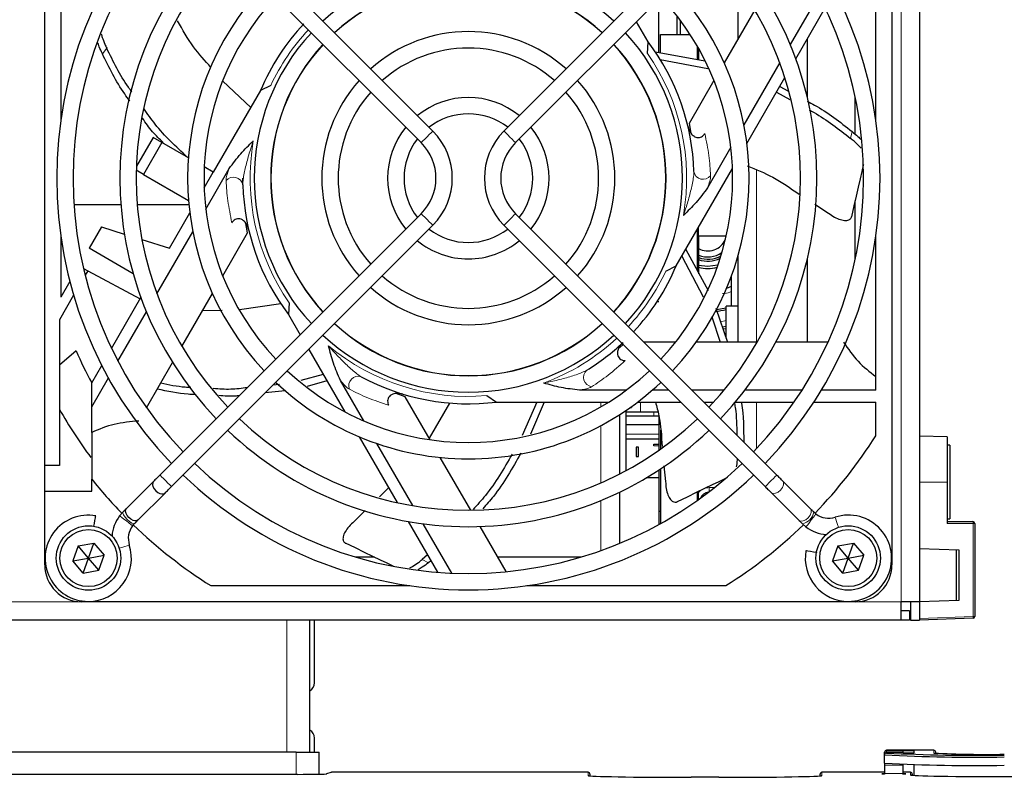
# Paper-space layout 'Blatt3' of a CAD drawing. Header units: millimetres. Extents: x 5 to 418, y 2 to 292.
# Tile 48 of 58: x 82 to 109, y 211 to 232. Entities that reach past the tile are written whole.
import ezdxf

# ---------------------------------------------------------------- set-up
doc = ezdxf.new("R2010")
doc.units = ezdxf.units.MM

psp = doc.layouts.new('Blatt3')

# ---------------------------------------------------------------- linework, layer by layer
at = {"color": 7, "linetype": 'Continuous', "lineweight": 18}
for p, q in [((105.9741, 215.9123), (105.9741, 238.9123)), ((84.4075, 230.9402), (84.2881, 230.7905)), ((100.4741, 230.8124), (100.4366, 230.8124)), ((104.5992, 228.4932), (104.6418, 228.6798)), ((102.0491, 227.6329), (102.0491, 222.9318)), ((100.4366, 225.8123), (100.4741, 225.8123)), ((101.5366, 225.2695), (101.5366, 223.9373)), ((101.2241, 223.5482), (101.0728, 223.5112)), ((97.8241, 221.2053), (97.8241, 221.3353)), ((98.8991, 221.3353), (98.8991, 221.0623)), ((102.0491, 221.3353), (102.0491, 220.0683)), ((99.2616, 221.0623), (99.2616, 220.9623)), ((98.3366, 219.3878), (98.3366, 220.9974)), ((97.8241, 219.1452), (97.8241, 220.6964)), ((98.5116, 220.4624), (99.3991, 220.4624)), ((101.1353, 219.2258), (101.1353, 219.2026)), ((100.9028, 219.0123), (100.7603, 219.0123)), ((100.7603, 218.901), (100.7603, 219.0123)), ((107.2241, 219.1624), (106.4741, 219.1624)), ((97.8241, 217.3027), (97.8241, 218.6625)), ((107.9258, 218.0397), (107.2241, 218.0397)), ((107.9258, 215.513), (107.9258, 218.0397)), ((107.9258, 218.0397), (107.9741, 218.0397)), ((92.9691, 217.0568), (93.1416, 216.9738)), ((83.7241, 215.9123), (80.2241, 215.9123)), ((105.9741, 215.9123), (104.7241, 215.9123)), ((106.4741, 215.4623), (107.9258, 215.513)), ((107.9258, 215.513), (107.9741, 215.513)), ((89.2991, 211.8293), (89.2991, 215.4123)), ((89.5491, 211.2276), (89.5491, 211.8293)), ((105.5741, 211.8821), (105.5741, 211.865)), ((106.0289, 211.865), (105.5741, 211.865)), ((105.5741, 211.865), (105.5741, 211.8179)), ((105.5741, 211.8179), (105.5741, 211.8065)), ((106.8654, 211.8065), (106.8654, 211.8821)), ((106.9154, 211.833), (106.9154, 211.799)), ((106.0229, 211.4772), (105.5241, 211.4772)), ((90.5103, 211.2821), (90.3863, 211.2408)), ((97.4741, 211.1957), (97.4741, 211.2821)), ((103.8241, 211.2821), (103.8241, 211.1957)), ((106.0188, 211.2515), (105.5241, 211.2515)), ((106.2241, 211.2131), (106.2241, 211.2821))]:
    psp.add_line(p, q, dxfattribs=at)
at = {"color": 7, "linetype": 'Continuous', "lineweight": 25}
for p, q in [((106.4741, 238.9123), (106.4741, 215.9123)), ((82.7241, 219.6124), (82.7241, 237.9123)), ((105.7241, 237.9123), (105.7241, 216.9123)), ((93.2587, 228.692), (86.1655, 235.7852)), ((102.2827, 235.7852), (95.1895, 228.692)), ((85.8512, 235.4709), (92.9444, 228.3777)), ((95.5038, 228.3777), (102.597, 235.4709)), ((105.2866, 229.0011), (105.2866, 234.4055)), ((83.1616, 233.1644), (83.1616, 229.0011)), ((101.5491, 231.1998), (101.5491, 232.6707)), ((103.7354, 232.3823), (102.9617, 231.0421)), ((99.3991, 230.8224), (99.3991, 232.273)), ((103.1129, 230.6541), (103.9095, 232.0338)), ((99.8928, 231.3123), (99.8928, 231.8116)), ((101.9991, 231.9792), (101.1707, 230.5443)), ((99.1047, 231.1131), (98.7879, 231.6618)), ((99.9803, 231.3123), (99.9803, 231.6964)), ((99.4366, 231.3123), (100.2472, 231.3123)), ((99.4366, 230.8158), (99.4366, 231.3123)), ((99.0877, 230.7963), (99.1047, 231.1131)), ((100.4366, 231.003), (100.4366, 230.6387)), ((103.4241, 231.193), (103.4241, 229.6214)), ((99.3003, 230.8399), (100.6475, 230.6014)), ((100.4741, 230.9373), (100.4741, 230.8124)), ((100.4741, 230.8124), (100.4741, 230.6321)), ((99.4324, 230.6356), (100.7275, 230.386)), ((101.1625, 230.5623), (101.1811, 230.5623)), ((102.6776, 230.55), (101.7044, 228.8645)), ((88.3155, 229.3326), (87.5551, 230.047)), ((88.8617, 229.9324), (88.5789, 229.7887)), ((100.8924, 230.0623), (100.2185, 228.895)), ((101.7856, 228.355), (102.8177, 230.1428)), ((102.6775, 229.9), (102.9001, 229.7819)), ((88.5789, 229.7887), (87.3007, 227.5748)), ((102.5871, 229.7434), (102.951, 229.5476)), ((104.7241, 228.609), (104.7241, 229.6294)), ((100.2185, 228.895), (100.2651, 228.6381)), ((85.6654, 228.519), (85.2129, 227.7352)), ((85.9035, 228.3815), (85.4035, 227.5155)), ((85.9035, 228.3815), (85.6654, 228.519)), ((86.6242, 227.9654), (85.9035, 228.3815)), ((101.3504, 228.2513), (100.7145, 227.1499)), ((85.4035, 227.5155), (85.2097, 227.6274)), ((85.4035, 227.5155), (86.6281, 226.8085)), ((87.0535, 227.1467), (87.3007, 227.5748)), ((87.3007, 227.5748), (87.0551, 227.7167)), ((87.0978, 226.5734), (87.7337, 227.6748)), ((99.8693, 225.036), (101.3947, 227.678)), ((88.1017, 227.2344), (88.0991, 227.4123)), ((84.7904, 226.6873), (83.5171, 226.6873)), ((86.6387, 226.6873), (85.2363, 226.6873)), ((103.6282, 226.7034), (104.003, 226.462)), ((104.7241, 225.1953), (104.7241, 226.7933)), ((92.9444, 226.447), (85.8512, 219.3538)), ((86.108, 225.509), (86.6626, 226.4697)), ((102.597, 219.3538), (95.5038, 226.447)), ((88.2297, 225.9297), (88.1831, 226.1866)), ((84.2649, 226.0932), (83.9275, 225.509)), ((84.2649, 226.0932), (84.8848, 225.8967)), ((85.7706, 224.2747), (86.7437, 225.9602)), ((86.1655, 219.0395), (93.2587, 226.1327)), ((87.5558, 224.7624), (88.2297, 225.9297)), ((95.1895, 226.1327), (102.2827, 219.0395)), ((100.4366, 226.0185), (100.4366, 224.9042)), ((100.4741, 225.8499), (100.4741, 226.0835)), ((83.1616, 225.8236), (83.1616, 224.1823)), ((85.3625, 225.7452), (86.108, 225.509)), ((100.4741, 225.8499), (101.2274, 225.8499)), ((100.4741, 225.8499), (100.4741, 225.8123)), ((100.4741, 225.8123), (100.4741, 224.818)), ((105.2866, 221.6603), (105.2866, 225.8236)), ((85.1254, 224.8174), (83.9275, 225.509)), ((100.1246, 225.4781), (100.7323, 224.3604)), ((100.0196, 225.2963), (100.6002, 224.1887)), ((101.5491, 222.9624), (101.5491, 225.3126)), ((103.4241, 225.2033), (103.4241, 222.9624)), ((83.7774, 224.9564), (83.8912, 224.896)), ((83.8912, 224.896), (83.8216, 224.7755)), ((83.8912, 224.896), (85.3166, 224.1382)), ((99.5865, 224.8923), (99.8693, 225.036)), ((83.4062, 224.6059), (83.1616, 224.1823)), ((101.3616, 224.7439), (101.3616, 223.9373)), ((86.4491, 222.8455), (87.2775, 224.2804)), ((101.3616, 224.4676), (101.2313, 224.4185)), ((83.5094, 224.2347), (83.1241, 223.5673)), ((84.5387, 222.7909), (85.3353, 224.1706)), ((89.135, 224.004), (88.007, 223.8411)), ((89.3605, 224.0284), (89.3435, 223.7116)), ((99.3518, 224.0623), (99.3991, 224.0623)), ((84.7128, 222.4424), (85.4865, 223.7826)), ((87.5418, 223.8236), (87.0058, 223.8097)), ((100.9458, 223.8794), (101.2621, 222.9624)), ((100.9604, 223.8505), (101.2241, 223.897)), ((101.5491, 223.9373), (101.2241, 223.9373)), ((101.2241, 223.0684), (101.2241, 223.9373)), ((83.1241, 223.5673), (83.1241, 219.6124)), ((89.3435, 223.7116), (89.6603, 223.1629)), ((100.832, 223.6466), (101.0603, 222.9624)), ((101.136, 223.3193), (101.2241, 223.3345)), ((99.8531, 222.9624), (98.9883, 222.9624)), ((102.0666, 222.9624), (100.4098, 222.9624)), ((103.9895, 222.9624), (102.5738, 222.9624)), ((83.5729, 222.7249), (83.1241, 222.34)), ((89.8904, 222.7643), (90.8689, 221.0696)), ((98.4241, 222.8936), (98.3241, 222.8088)), ((85.4876, 221.1802), (86.1955, 222.4062)), ((83.9991, 221.8563), (84.2715, 222.3281)), ((83.9991, 221.2063), (84.4516, 221.9901)), ((90.2865, 222.0784), (89.673, 221.9162)), ((90.3836, 221.9101), (89.8491, 221.7601)), ((91.3875, 220.8213), (90.7516, 221.9227)), ((83.9991, 221.2063), (83.9991, 221.8563)), ((89.2513, 221.6418), (88.7092, 221.5832)), ((89.0937, 221.8092), (88.918, 221.792)), ((98.5138, 221.6603), (97.242, 221.6603)), ((99.6619, 221.6603), (99.2219, 221.6603)), ((101.1681, 221.6603), (100.2905, 221.6603)), ((103.2838, 221.6603), (101.7363, 221.6603)), ((105.2866, 221.6603), (103.8062, 221.6603)), ((92.5109, 221.4798), (92.2651, 221.5679)), ((93.1848, 220.3125), (92.5109, 221.4798)), ((94.7228, 221.5084), (94.9887, 221.3353)), ((94.9887, 221.3353), (98.0394, 221.3353)), ((96.0834, 221.3353), (95.6817, 220.4231)), ((96.2818, 221.3353), (95.9121, 220.4599)), ((98.8212, 221.3353), (99.9869, 221.3353)), ((100.6155, 221.3353), (100.8856, 221.3353)), ((101.4759, 221.3353), (103.0691, 221.3353)), ((103.6034, 221.3353), (105.2866, 221.3353)), ((105.2866, 220.4192), (105.2866, 221.3353)), ((83.9991, 220.5099), (83.9991, 221.2063)), ((93.7159, 221.3085), (93.1589, 220.3574)), ((98.5116, 219.4799), (98.5116, 221.113)), ((98.8991, 221.0623), (98.5116, 221.0623)), ((98.6188, 221.1873), (98.6491, 221.1873)), ((98.6491, 221.2088), (98.6491, 221.1873)), ((99.3991, 221.0623), (98.8991, 221.0623)), ((98.3241, 220.9894), (98.3241, 219.3814)), ((98.5116, 220.9623), (99.2616, 220.9623)), ((99.2616, 220.9623), (99.3991, 220.9623)), ((99.3991, 220.9414), (99.3991, 220.0282)), ((99.3991, 220.7124), (98.5116, 220.7124)), ((99.4366, 220.5713), (99.4366, 220.0546)), ((91.2597, 220.3926), (92.2919, 218.6048)), ((98.5116, 220.3373), (99.3991, 220.3373)), ((107.2241, 220.3862), (106.4741, 220.4123)), ((107.2241, 220.3862), (107.2241, 219.1624)), ((92.7147, 218.5226), (91.7415, 220.2081)), ((98.7822, 220.1103), (98.7822, 219.86)), ((98.844, 220.1103), (98.7822, 220.1103)), ((98.844, 219.86), (98.844, 220.1103)), ((99.2632, 220.1418), (99.2632, 220.1941)), ((99.2632, 220.1941), (99.3991, 220.1918)), ((99.3991, 220.1395), (99.2632, 220.1418)), ((107.2991, 220.1624), (107.2241, 220.1624)), ((107.2991, 220.1624), (107.2991, 218.1624)), ((94.2916, 218.3956), (93.4632, 219.8304)), ((98.7822, 219.86), (98.844, 219.86)), ((83.1241, 219.6124), (82.7241, 219.6124)), ((82.7241, 218.9123), (82.7241, 219.6124)), ((99.3991, 219.4876), (99.3932, 219.4877)), ((99.3991, 219.4915), (99.3991, 219.2749)), ((99.4366, 219.5162), (99.4366, 218.0318)), ((99.5348, 219.6016), (99.5781, 219.1744)), ((83.9991, 218.9123), (83.9991, 219.2434)), ((99.3991, 219.2749), (99.0512, 219.2749)), ((99.3991, 219.2749), (99.3991, 218.011)), ((103.5123, 218.4384), (102.7617, 219.1891)), ((85.6762, 219.1787), (84.9462, 218.4488)), ((92.0596, 219.0073), (91.8107, 218.7639)), ((107.2241, 219.1624), (107.2241, 218.0397)), ((82.7241, 216.9123), (82.7241, 218.9123)), ((82.7241, 218.9123), (83.9991, 218.9123)), ((85.2605, 218.1345), (85.9905, 218.8644)), ((98.3241, 218.8853), (98.3241, 217.4949)), ((100.4366, 218.8893), (100.4366, 218.6619)), ((100.4741, 218.6887), (100.4741, 218.9074)), ((102.4474, 218.8748), (103.198, 218.1241)), ((91.4274, 218.3892), (91.1216, 218.0901)), ((84.8455, 218.3481), (84.7567, 218.2466)), ((84.7567, 218.2466), (84.7568, 218.2465)), ((99.3991, 218.3749), (99.4366, 218.3749)), ((103.6598, 218.2981), (103.6025, 218.3482)), ((107.2241, 218.1624), (107.2991, 218.1624)), ((85.1098, 217.9767), (85.1598, 218.0338)), ((92.5871, 218.0935), (93.3837, 216.7138)), ((93.7725, 216.6904), (92.9988, 218.0305)), ((95.253, 216.7303), (94.5452, 217.9563)), ((103.2884, 218.0338), (103.2899, 218.0324)), ((103.2885, 218.0336), (103.3899, 217.9449)), ((103.3899, 217.9449), (103.3902, 217.9454)), ((107.2241, 218.0897), (107.9241, 218.0897)), ((107.9741, 218.0397), (107.9741, 215.513)), ((83.6329, 217.4312), (83.4852, 217.0242)), ((83.6329, 217.4312), (84.0592, 217.5069)), ((83.9116, 217.0998), (83.6329, 217.4312)), ((83.9116, 217.0998), (84.0592, 217.5069)), ((84.0592, 217.5069), (84.3379, 217.1755)), ((104.2579, 217.4312), (104.1102, 217.0242)), ((104.2579, 217.4312), (104.6842, 217.5069)), ((104.5366, 217.0998), (104.2579, 217.4312)), ((104.5366, 217.0998), (104.6842, 217.5069)), ((104.6842, 217.5069), (104.9629, 217.1755)), ((106.4741, 217.3623), (107.5405, 217.3251)), ((107.4741, 215.9473), (107.4741, 217.3274)), ((107.5405, 217.3251), (107.5405, 215.9496)), ((83.4852, 217.0242), (83.9116, 217.0998)), ((83.764, 216.6928), (83.9116, 217.0998)), ((83.9116, 217.0998), (84.3379, 217.1755)), ((84.1903, 216.7685), (83.9116, 217.0998)), ((84.1903, 216.7685), (84.3379, 217.1755)), ((91.6755, 217.1248), (91.1692, 217.1248)), ((93.1118, 217.1847), (92.9691, 217.0568)), ((97.279, 217.1248), (95.0252, 217.1248)), ((104.1102, 217.0242), (104.5366, 217.0998)), ((104.389, 216.6928), (104.5366, 217.0998)), ((104.5366, 217.0998), (104.9629, 217.1755)), ((104.8153, 216.7685), (104.5366, 217.0998)), ((104.8153, 216.7685), (104.9629, 217.1755)), ((83.764, 216.6928), (83.4852, 217.0242)), ((93.2022, 217.0282), (93.1416, 216.9738)), ((104.389, 216.6928), (104.1102, 217.0242)), ((83.764, 216.6928), (84.1903, 216.7685)), ((104.389, 216.6928), (104.8153, 216.7685)), ((87.231, 216.3498), (92.6354, 216.3498)), ((95.8128, 216.3498), (101.2172, 216.3498)), ((104.7241, 215.9123), (83.7241, 215.9123)), ((105.9741, 215.4123), (105.9741, 215.9123)), ((106.4741, 215.9123), (105.9741, 215.9123)), ((106.2241, 215.9123), (106.2241, 215.4123)), ((107.5405, 215.9496), (106.4741, 215.9123)), ((106.4741, 215.9123), (106.4741, 215.4123)), ((106.1991, 215.6623), (105.9741, 215.6623)), ((106.1991, 215.6623), (106.1991, 215.4123)), ((107.9258, 215.463), (106.4741, 215.4123)), ((105.9741, 215.4123), (57.9741, 215.4123)), ((89.9241, 211.8293), (89.9241, 215.4123)), ((90.0491, 213.7123), (90.0491, 215.4123)), ((106.1991, 215.4123), (105.9741, 215.4123)), ((106.2241, 215.4123), (106.4741, 215.4123)), ((90.0491, 211.8293), (90.0491, 212.2123)), ((89.5491, 211.8293), (73.2991, 211.8293)), ((89.5491, 211.8293), (90.1741, 211.8293)), ((90.1741, 211.232), (90.1741, 211.8293)), ((105.5241, 211.815), (105.5241, 211.8321)), ((105.5241, 211.7679), (105.5241, 211.815)), ((105.5241, 211.7566), (105.5241, 211.7679)), ((105.5241, 211.5316), (105.5241, 211.7566)), ((106.8654, 211.8821), (105.5741, 211.8821)), ((106.0289, 211.8179), (105.5741, 211.8179)), ((106.3241, 211.8697), (106.0289, 211.8697)), ((106.0289, 211.8697), (106.0289, 211.865)), ((106.0289, 211.8179), (106.0289, 211.8132)), ((106.0289, 211.8132), (106.3241, 211.8132)), ((106.3241, 211.8132), (106.3241, 211.8697)), ((106.916, 211.7989), (106.9154, 211.833)), ((105.5241, 211.5316), (105.5241, 211.4772)), ((105.5241, 211.4772), (105.5241, 211.2515)), ((106.0229, 211.4772), (106.0188, 211.2515)), ((106.3241, 211.2002), (106.3241, 211.4943)), ((89.5874, 211.2276), (73.2608, 211.2276)), ((90.4945, 211.2795), (90.3722, 211.2388)), ((97.4741, 211.2821), (90.5103, 211.2821)), ((97.5241, 211.2321), (97.5241, 211.1865)), ((103.7741, 211.1865), (103.7741, 211.2321)), ((105.5241, 211.2821), (103.8241, 211.2821)), ((105.5241, 211.2515), (105.5241, 211.232)), ((106.2241, 211.2821), (106.0193, 211.2821)), ((106.2741, 211.2321), (106.2741, 211.204)), ((101.0241, 211.1468), (100.2741, 211.1468))]:
    psp.add_line(p, q, dxfattribs=at)
at = {"color": 7, "linetype": 'Continuous', "lineweight": 18, "flags": 128}
for points in [[(93.2587, 228.692), (93.2468, 228.6801), (93.2127, 228.646), (93.1617, 228.595), (93.1016, 228.5349), (93.0414, 228.4747), (92.9904, 228.4238), (92.9564, 228.3897), (92.9444, 228.3777)], [(95.1895, 228.692), (95.1896, 228.6919), (95.2036, 228.6779), (95.2394, 228.6421), (95.2916, 228.59), (95.3521, 228.5294), (95.4118, 228.4697), (95.4615, 228.42), (95.4938, 228.3877), (95.5038, 228.3777)], [(93.2587, 226.1327), (93.2468, 226.1446), (93.2127, 226.1787), (93.1617, 226.2297), (93.1016, 226.2898), (93.0414, 226.35), (92.9904, 226.4009), (92.9564, 226.435), (92.9444, 226.447)], [(95.1895, 226.1327), (95.1896, 226.1328), (95.2036, 226.1468), (95.2394, 226.1826), (95.2916, 226.2347), (95.3521, 226.2953), (95.4118, 226.355), (95.4615, 226.4047), (95.4938, 226.437), (95.5038, 226.447)], [(86.1655, 219.0395), (86.1536, 219.0514), (86.1195, 219.0855), (86.0685, 219.1365), (86.0084, 219.1966), (85.9482, 219.2568), (85.8973, 219.3078), (85.8632, 219.3418), (85.8512, 219.3538), (85.8512, 219.3538)], [(102.2827, 219.0395), (102.2827, 219.0396), (102.2968, 219.0536), (102.3326, 219.0894), (102.3847, 219.1416), (102.4453, 219.2021), (102.5049, 219.2618), (102.5547, 219.3116), (102.587, 219.3438), (102.597, 219.3538)], [(102.4474, 218.8748), (102.4507, 218.8717), (102.4997, 218.8507), (102.5648, 218.8573), (102.6359, 218.8905), (102.7022, 218.9452), (102.7536, 219.0131), (102.7824, 219.0839), (102.784, 219.1468), (102.7617, 219.1891)], [(103.198, 218.1241), (103.2013, 218.121), (103.2504, 218.1), (103.3154, 218.1066), (103.3865, 218.1398), (103.4528, 218.1945), (103.5042, 218.2625), (103.533, 218.3333), (103.5347, 218.3961), (103.5123, 218.4384)], [(84.7568, 218.2465), (84.7725, 218.2344), (84.8128, 218.2037), (84.8714, 218.1589), (84.9394, 218.1069), (85.0065, 218.0557), (85.0624, 218.0129), (85.0987, 217.9852), (85.1098, 217.9767)], [(84.8455, 218.3481), (84.8415, 218.3202), (84.8621, 218.2726), (84.9041, 218.2126), (84.961, 218.1493), (85.0243, 218.0923), (85.0844, 218.0504), (85.1319, 218.0298), (85.1598, 218.0337)], [(103.3902, 217.9454), (103.4041, 217.9635), (103.4363, 218.0057), (103.482, 218.0655), (103.5343, 218.1338), (103.5851, 218.2003), (103.6267, 218.2548), (103.6528, 218.289), (103.6598, 218.2981)], [(104.2713, 217.9337), (104.2461, 218.0117), (104.2204, 218.0913), (104.1993, 218.1565), (104.1861, 218.1975), (104.1825, 218.2084)], [(84.7454, 217.3651), (84.816, 217.3879), (84.8963, 217.4139), (84.9633, 217.4355), (85.0067, 217.4496), (85.0201, 217.4539)], [(90.4945, 211.2795), (90.5006, 211.2811), (90.5103, 211.2821)]]:
    psp.add_lwpolyline(points, dxfattribs=at)
at = {"color": 7, "linetype": 'Continuous', "lineweight": 25, "flags": 128}
for points in [[(104.9493, 227.78), (104.946, 227.7656), (104.9063, 227.5915), (104.861, 227.3932), (104.8103, 227.1711), (104.7543, 226.9257), (104.6931, 226.6574), (104.6268, 226.3669)], [(101.0008, 225.0535), (100.7241, 225.0123), (100.4741, 225.0458)], [(101.2241, 223.3854), (101.128, 223.3686), (101.119, 223.3672)], [(98.812, 221.3283), (98.8198, 221.3314), (98.8286, 221.3353)], [(101.1986, 219.2563), (101.1853, 219.2499), (101.0244, 219.1724), (100.8411, 219.0841), (100.6359, 218.9853), (100.4091, 218.8761), (100.1612, 218.7567), (99.8927, 218.6274)], [(102.7617, 219.1891), (102.7434, 219.2074), (102.7242, 219.2266), (102.7042, 219.2466), (102.6835, 219.2672), (102.6624, 219.2884), (102.6408, 219.31), (102.6189, 219.3318), (102.597, 219.3538)], [(85.6762, 219.1787), (85.6558, 219.1458), (85.6505, 219.0902), (85.6629, 219.0397), (85.6923, 218.9825), (85.7382, 218.9264), (85.7943, 218.8806), (85.8515, 218.8512), (85.9019, 218.8388), (85.9575, 218.8441), (85.9905, 218.8644), (85.9905, 218.8644)], [(102.2827, 219.0395), (102.3046, 219.0175), (102.3265, 218.9957), (102.3481, 218.9741), (102.3692, 218.9529), (102.3899, 218.9323), (102.4099, 218.9123), (102.4291, 218.8931), (102.4474, 218.8748)], [(85.2605, 218.1345), (85.2276, 218.1141), (85.172, 218.1088), (85.1215, 218.1212), (85.0643, 218.1507), (85.0082, 218.1965), (84.9624, 218.2526), (84.933, 218.3098), (84.9206, 218.3603), (84.9259, 218.4159), (84.9462, 218.4488), (84.9462, 218.4488)], [(103.6027, 218.3481), (103.5906, 218.3602), (103.5787, 218.372), (103.567, 218.3837), (103.5555, 218.3952), (103.5443, 218.4064), (103.5334, 218.4174), (103.5227, 218.4281), (103.5123, 218.4384)], [(84.0585, 217.9624), (84.0715, 218.0361), (84.0862, 218.1192), (84.0984, 218.1885), (84.1063, 218.2335), (84.1088, 218.2474)], [(103.198, 218.1241), (103.2084, 218.1138), (103.219, 218.1031), (103.23, 218.0921), (103.2412, 218.0809), (103.2527, 218.0694), (103.2644, 218.0577), (103.2763, 218.0458), (103.2884, 218.0338)], [(92.1959, 216.8742), (92.1826, 216.8806), (92.0217, 216.9581), (91.8385, 217.0464), (91.6332, 217.1452), (91.4064, 217.2544), (91.1585, 217.3738), (90.89, 217.5031)], [(103.6917, 217.2437), (103.6774, 217.2462), (103.5927, 217.2611), (103.5103, 217.2757), (103.4427, 217.2876), (103.4004, 217.295), (103.3891, 217.297)], [(90.3724, 211.2388), (90.3765, 211.2398), (90.3863, 211.2408)]]:
    psp.add_lwpolyline(points, dxfattribs=at)
at = {"color": 7, "linetype": 'Continuous', "lineweight": 25}
for centre, radius in [((83.9116, 217.0998), 0.875), ((83.9116, 217.0998), 0.775), ((104.5366, 217.0998), 0.875), ((104.5366, 217.0998), 0.775)]:
    psp.add_circle(centre, radius, dxfattribs=at)
for centre, radius, start, end in [((94.2241, 227.4123), 11.176, 136.13948, 223.86052), ((94.2241, 227.4123), 11.176, 316.13948, 43.86052), ((94.2241, 227.4123), 10.7315, 136.18668, 223.81332), ((94.2241, 227.4123), 10.7315, 316.18668, 43.81332), ((94.2241, 227.4123), 9.4615, 136.346, 223.654), ((94.2241, 227.4123), 9.4615, 316.346, 43.654), ((94.2241, 227.4123), 9.017, 136.41236, 223.58764), ((94.2241, 227.4123), 9.017, 316.41236, 43.58764), ((94.2241, 227.4123), 5.8102, 47.19218, 132.80782), ((94.2241, 227.4123), 7.62, 136.67136, 223.32864), ((94.2241, 227.4123), 5.3657, 90, 132.62612), ((94.2241, 227.4123), 5.3605, 47.37622, 132.62378), ((94.2241, 227.4123), 5.3657, 47.37388, 90), ((94.2241, 227.4123), 7.62, 316.67136, 43.32864), ((94.2241, 227.4123), 7.1755, 136.77493, 223.22507), ((94.2241, 227.4123), 7.1755, 316.77493, 43.22507), ((94.2241, 227.4123), 6.125, 136.79325, 157.17116), ((94.2241, 227.4123), 5.8102, 137.19218, 222.80782), ((94.2241, 227.4123), 3.9783, 48.20255, 131.79745), ((94.2241, 227.4123), 5.8103, 317.19218, 42.80782), ((94.2241, 227.4123), 5.3657, 137.37388, 222.62612), ((94.2241, 227.4123), 5.3605, 137.37622, 222.62378), ((94.2241, 227.4123), 5.3605, 0, 42.62378), ((94.2241, 227.4123), 5.3658, 317.37388, 42.62612), ((94.2241, 227.4123), 6.125, 1.66505, 37.17116), ((94.2241, 227.4123), 3.5338, 90, 131.39411), ((94.2241, 227.4123), 3.5338, 48.60589, 90), ((94.2241, 227.4123), 3.9783, 138.20255, 221.79745), ((94.2241, 227.4123), 3.9783, 318.20255, 41.79745), ((94.2241, 227.4123), 3.5338, 138.60589, 221.39411), ((94.2241, 227.4123), 3.5338, 318.60589, 41.39411), ((94.2241, 227.4123), 2.1907, 50.82263, 129.17737), ((94.2241, 227.4123), 1.7462, 90, 127.68798), ((94.2241, 227.4123), 1.7462, 52.31202, 90), ((94.2241, 227.4123), 2.1908, 140.82263, 219.17737), ((91.979, 227.4123), 1.8098, 315, 45), ((96.4692, 227.4123), 1.8098, 135, 225), ((94.2241, 227.4123), 2.1908, 320.82263, 39.17737), ((94.2241, 227.4123), 1.7463, 142.31202, 217.68798), ((91.979, 227.4123), 1.3653, 315, 45), ((96.4692, 227.4123), 1.3653, 135, 225), ((94.2241, 227.4123), 1.7463, 322.31202, 37.68798), ((94.2241, 227.4123), 6.125, 181.66505, 217.17116), ((94.2241, 227.4123), 5.3605, 317.37622, 0), ((94.2241, 227.4123), 1.7463, 232.31202, 307.68798), ((94.2241, 227.4123), 2.1908, 230.82263, 270), ((94.2241, 227.4123), 2.1908, 270, 309.17737), ((100.7241, 225.9623), 0.525, 241.56311, 336.22857), ((100.7241, 225.9623), 0.6875, 248.67631, 304.10901), ((100.7241, 225.9623), 0.75, 250.52878, 298.56908), ((100.7241, 225.9623), 0.8, 251.79004, 294.98261), ((94.2241, 227.4123), 6.125, 317.07947, 337.17116), ((100.7241, 225.9623), 1, 255.52249, 284.85193), ((94.2241, 227.4123), 3.5338, 228.60589, 311.39411), ((94.2241, 227.4123), 3.9783, 228.20255, 270), ((94.2241, 227.4123), 3.9783, 270, 311.79745), ((100.7241, 225.9623), 2.175, 275.48497, 283.2903), ((94.2241, 227.4123), 5.3658, 227.37388, 312.62612), ((94.2241, 227.4123), 5.3605, 227.37622, 312.62378), ((94.2241, 227.4123), 5.8103, 227.19218, 270), ((94.2241, 227.4123), 5.8103, 270, 312.80782), ((94.2241, 227.4123), 6.125, 301.66505, 313.29181), ((94.2241, 227.4123), 11.637, 203.75354, 208.5187), ((94.2241, 227.4123), 7.1755, 226.77493, 313.22507), ((94.2241, 227.4123), 7.62, 226.67136, 270), ((94.2241, 227.4123), 6.125, 241.66505, 277.17116), ((94.2241, 227.4123), 7.62, 270, 313.32864), ((94.2241, 227.4123), 12.75, 209.47293, 216.5025), ((94.2241, 227.4123), 9.017, 226.41236, 313.58764), ((94.2241, 227.4123), 9.4615, 226.346, 270), ((94.2241, 227.4123), 9.4615, 270, 313.654), ((94.2241, 227.4123), 13.0875, 315.97749, 327.70111), ((94.2241, 227.4123), 10.7315, 226.18668, 313.81332), ((94.2241, 227.4123), 13.0875, 218.62209, 224.01819), ((94.2241, 227.4123), 11.176, 226.13948, 270), ((94.2241, 227.4123), 11.176, 270, 313.86052), ((100.7603, 218.6373), 0.25, 94.30796, 159.05481), ((83.9053, 217.0936), 1.1716, 80, 270), ((85.5639, 217.6297), 1.016, 142.6142, 176.14475), ((104.0068, 218.7522), 0.5715, 232.6142, 287.91104), ((104.5428, 217.0936), 1.1716, 270, 107.91104), ((85.5639, 217.6297), 0.5715, 142.6142, 197.91104), ((94.2241, 227.4123), 13.0875, 225.97558, 237.70111), ((94.2241, 227.4123), 13.0875, 302.29889, 314.03176), ((104.0068, 218.7522), 1.016, 232.6142, 266.14475), ((107.9241, 218.0397), 0.05, 0, 90), ((83.9053, 217.0936), 1.1716, 270, 17.91104), ((104.5428, 217.0936), 1.1716, 170, 270), ((83.7241, 216.9123), 1, 180, 270), ((104.7241, 216.9123), 1, 270, 0), ((107.9241, 215.513), 0.05, 272, 0), ((89.7991, 213.7123), 0.25, 300, 0), ((89.7991, 212.2123), 0.25, 0, 60), ((105.5741, 211.8321), 0.05, 89.99135, 179.99584), ((105.5741, 211.7679), 0.05, 89.99984, 179.99162), ((107.9284, 256.3829), 44.6911, 266.91604, 271.08423), ((108.0072, 259.5151), 47.7706, 267.0805, 270.91987), ((106.8654, 211.8321), 0.05, 1.00386, 90.00616), ((108.2971, 239.1421), 27.373, 267.00182, 270.99851), ((107.9284, 256.1579), 44.6911, 266.91604, 271.08423), ((90.5103, 211.2321), 0.05, 90, 108.42098), ((97.4741, 211.2321), 0.05, 0.00353, 90.00829), ((103.8241, 211.2321), 0.05, 89.99188, 179.99584), ((106.2241, 211.2321), 0.05, 0.00416, 90.00758)]:
    psp.add_arc(centre, radius, start, end, dxfattribs=at)
at = {"color": 7, "linetype": 'Continuous', "lineweight": 18}
for centre, radius, start, end in [((94.2241, 227.4123), 5.925, 137.1497, 154.82871), ((94.2241, 227.4123), 5.925, 350.14622, 34.82871), ((94.2241, 227.4123), 5.925, 170.14622, 214.82871), ((100.5997, 227.6408), 0.2582, 191.26708, 321.30075), ((87.8485, 227.1839), 0.2582, 11.26669, 141.30117), ((94.2241, 227.4123), 5.925, 317.1497, 334.82871), ((94.2241, 227.4123), 5.925, 290.14622, 312.8503), ((94.2241, 227.4123), 5.925, 230.14622, 274.82871), ((97.6097, 222.0051), 0.2582, 131.26698, 261.30081), ((91.2341, 221.7767), 0.2582, 71.26664, 201.30096), ((103.2182, 218.4162), 0.3904, 280.57839, 349.9484), ((107.5665, 218.0522), 0.3596, 358.00863, 5.98747), ((107.5677, 215.488), 0.359, 356.00875, 3.99125), ((105.5741, 211.815), 0.05, 89.99984, 179.99162), ((105.5741, 211.7565), 0.05, 89.99135, 179.99584), ((106.8654, 211.7566), 0.05, 64.08517, 90.00837), ((97.4741, 211.1457), 0.05, 60.5556, 89.98931), ((103.8241, 211.1457), 0.05, 90.00982, 119.44525), ((106.2241, 211.1632), 0.05, 60.54777, 90.01339)]:
    psp.add_arc(centre, radius, start, end, dxfattribs=at)
at = {"color": 7, "linetype": 'Continuous', "lineweight": 25}
for centre, major_axis, ratio, start_param, end_param in [((106.0158, 211.1151), (0.0131, 0.75), 0.0003045, 5.9267904, 6.2657373), ((106.011, 210.792), (0.0131, 0.75), 0.0003045, 0.3307664, 0.4188843), ((89.5874, 211.2415), (0.8, 0), 0.0174551, 4.712389, 6.2308254), ((100.2741, 211.1957), (2.8, 0), 0.0174551, 3.1415927, 4.712389), ((101.0241, 211.1957), (2.8, 0), 0.0174551, 4.712389, 6.2831853), ((105.7741, 211.2415), (0.325, 0), 0.0174551, 2.4484327, 3.8347526), ((106.0306, 211.9367), (0.0131, 0.75), 0.0003045, 3.490999, 3.560477), ((105.7741, 211.2415), (0.325, 0), 0.0174551, 5.5636046, 7.0021292), ((109.0241, 211.2132), (2.8, 0), 0.0174551, 3.1415927, 4.712389)]:
    psp.add_ellipse(centre, major_axis=major_axis, ratio=ratio, start_param=start_param, end_param=end_param, dxfattribs=at)
for points, knots in [([(87.2364, 230.4178), (87.0728, 230.5992), (86.7232, 230.9868), (86.4681, 231.4426), (86.3324, 231.6851)], [0, 0, 0, 0, 0.4678901, 1, 1, 1, 1]), ([(84.2579, 231.3291), (84.2665, 231.2986), (84.2893, 231.2174), (84.3437, 231.0784), (84.39, 230.978), (84.4075, 230.9402)], [0, 0, 0, 0, 0.2726636, 0.7256308, 1, 1, 1, 1]), ([(84.2881, 230.7905), (84.2582, 230.8557), (84.2057, 230.9703), (84.1724, 231.0713), (84.158, 231.1148)], [0, 0, 0, 0, 0.5695911, 1, 1, 1, 1]), ([(85.0369, 229.5073), (84.989, 229.5711), (84.691, 229.9677), (84.472, 230.4151), (84.2881, 230.7905)], [0, 0, 0, 0, 0.1608139, 1, 1, 1, 1]), ([(85.0851, 229.7565), (85.0546, 229.7978), (84.7844, 230.1642), (84.5847, 230.5754), (84.4075, 230.9402)], [0, 0, 0, 0, 0.11292604, 1, 1, 1, 1]), ([(103.4241, 229.5038), (103.4903, 229.4695), (103.9262, 229.2435), (104.3134, 228.9385), (104.6418, 228.6798)], [0, 0, 0, 0, 0.1519764, 1, 1, 1, 1]), ([(86.5922, 227.9839), (86.2864, 228.269), (85.8509, 228.6749), (85.5122, 229.1623), (85.4114, 229.3074)], [0, 0, 0, 0, 0.7022959, 1, 1, 1, 1]), ([(103.4745, 229.266), (103.5202, 229.2418), (103.9227, 229.0288), (104.2813, 228.7449), (104.5992, 228.4932)], [0, 0, 0, 0, 0.1133799, 1, 1, 1, 1]), ([(85.9417, 228.3787), (85.8415, 228.473), (85.6296, 228.6726), (85.4662, 228.9136), (85.3801, 229.0406)], [0, 0, 0, 0, 0.4729394, 1, 1, 1, 1]), ([(100.1893, 228.8024), (100.2063, 228.7506), (100.2348, 228.6637), (100.3143, 228.5727), (100.3893, 228.5266), (100.4616, 228.5107), (100.5279, 228.5206), (100.5852, 228.5526), (100.6218, 228.5905), (100.6383, 228.6173), (100.6435, 228.6256)], [0, 0, 0, 0, 0.2506249, 0.4208341, 0.5496846, 0.6539618, 0.7586845, 0.853862, 0.9541317, 1, 1, 1, 1]), ([(104.6418, 228.6798), (104.6973, 228.634), (104.787, 228.5598), (104.8554, 228.4893), (104.8815, 228.4623)], [0, 0, 0, 0, 0.61852562, 1, 1, 1, 1]), ([(87.7337, 227.6748), (87.8331, 227.8109), (88.0284, 228.0782), (88.2694, 228.3086), (88.3851, 228.4249), (88.3865, 228.4263)], [0, 0, 0, 0, 0.506261, 0.9940296, 1, 1, 1, 1]), ([(104.89, 228.2217), (104.8729, 228.2409), (104.8209, 228.2997), (104.7166, 228.3964), (104.6314, 228.4666), (104.5992, 228.4932)], [0, 0, 0, 0, 0.2322542, 0.7103869, 1, 1, 1, 1]), ([(101.793, 227.7503), (102.0296, 227.6537), (102.5281, 227.4501), (102.9693, 227.1409), (103.2011, 226.9785)], [0, 0, 0, 0, 0.4745995, 1, 1, 1, 1]), ([(100.7145, 227.1499), (100.6151, 227.0138), (100.4198, 226.7465), (100.1788, 226.5161), (100.0631, 226.3998), (100.0617, 226.3984)], [0, 0, 0, 0, 0.5062616, 0.9940291, 1, 1, 1, 1]), ([(104.003, 226.462), (104.056, 226.4248), (104.162, 226.3503), (104.3278, 226.2822), (104.4732, 226.2574), (104.5762, 226.2819), (104.6167, 226.3295), (104.6253, 226.3616), (104.6268, 226.3669)], [0, 0, 0, 0, 0.2017142, 0.4033328, 0.6062766, 0.8012767, 0.9668546, 1, 1, 1, 1]), ([(88.2589, 226.0223), (88.2419, 226.0741), (88.2134, 226.161), (88.1339, 226.252), (88.0589, 226.2981), (87.9866, 226.314), (87.9203, 226.3041), (87.863, 226.2721), (87.8264, 226.2342), (87.8098, 226.2074), (87.8046, 226.1991)], [0, 0, 0, 0, 0.2506276, 0.4208349, 0.5496852, 0.6539637, 0.7586866, 0.8538638, 0.9541341, 1, 1, 1, 1]), ([(98.4105, 222.9413), (98.3742, 222.9008), (98.3132, 222.8326), (98.2741, 222.7183), (98.2716, 222.6303), (98.2941, 222.5597), (98.3358, 222.5072), (98.3921, 222.4736), (98.4433, 222.4609), (98.4747, 222.4599), (98.4846, 222.4596)], [0, 0, 0, 0, 0.2506279, 0.4208357, 0.549684, 0.6539615, 0.7586851, 0.8538632, 0.9541334, 1, 1, 1, 1]), ([(104.4065, 222.9624), (104.5334, 222.7799), (104.79, 222.4112), (105.1199, 222.1563), (105.2866, 222.0275)], [0, 0, 0, 0, 0.494824, 1, 1, 1, 1]), ([(90.7516, 221.9227), (90.6835, 222.0769), (90.5496, 222.3796), (90.4705, 222.7035), (90.4277, 222.8619), (90.4272, 222.8638)], [0, 0, 0, 0, 0.5062619, 0.9940278, 1, 1, 1, 1]), ([(86.8129, 221.5374), (86.7482, 221.5392), (86.3996, 221.5488), (86.0576, 221.6239), (85.7791, 221.6851)], [0, 0, 0, 0, 0.1854911, 1, 1, 1, 1]), ([(86.6878, 221.7289), (86.6382, 221.7306), (86.3635, 221.7399), (86.094, 221.7993), (85.8732, 221.848)], [0, 0, 0, 0, 0.18031031, 1, 1, 1, 1]), ([(88.2212, 221.7237), (88.0731, 221.7041), (87.7672, 221.6635), (87.4596, 221.6885), (87.3009, 221.7015)], [0, 0, 0, 0, 0.4841672, 1, 1, 1, 1]), ([(97.242, 221.6603), (97.0744, 221.6783), (96.7453, 221.7138), (96.4253, 221.8073), (96.2667, 221.8494), (96.2648, 221.8499)], [0, 0, 0, 0, 0.5062618, 0.9940296, 1, 1, 1, 1]), ([(88.0044, 221.5069), (87.968, 221.5025), (87.7845, 221.4799), (87.5995, 221.498), (87.4512, 221.5125)], [0, 0, 0, 0, 0.1978852, 1, 1, 1, 1]), ([(92.4453, 221.5513), (92.392, 221.5625), (92.3025, 221.5813), (92.1839, 221.5579), (92.1064, 221.516), (92.0566, 221.4613), (92.032, 221.3989), (92.031, 221.3334), (92.0456, 221.2827), (92.0605, 221.255), (92.0651, 221.2463)], [0, 0, 0, 0, 0.2506264, 0.4208335, 0.5496843, 0.6539615, 0.7586866, 0.8538624, 0.9541328, 1, 1, 1, 1]), ([(99.3021, 221.3353), (99.3365, 221.2124), (99.4471, 220.818), (99.4676, 220.4077), (99.4818, 220.1253)], [0, 0, 0, 0, 0.3116199, 1, 1, 1, 1]), ([(101.441, 221.3353), (101.4507, 221.2847), (101.5074, 220.9901), (101.5095, 220.689), (101.5112, 220.4395)], [0, 0, 0, 0, 0.1715639, 1, 1, 1, 1]), ([(101.6307, 221.3353), (101.6327, 221.3247), (101.7, 220.9691), (101.6994, 220.6051), (101.6989, 220.2519)], [0, 0, 0, 0, 0.0296241, 1, 1, 1, 1]), ([(85.2791, 220.8191), (85.0519, 220.7996), (84.5924, 220.7601), (84.1983, 220.5939), (83.9991, 220.5099)], [0, 0, 0, 0, 0.4945619, 1, 1, 1, 1]), ([(83.9991, 220.5099), (83.9991, 220.3976), (83.9991, 220.039), (83.9991, 219.618), (83.9991, 219.3116), (83.9991, 219.2434)], [0, 0, 0, 0, 0.2618866, 0.83577295, 1, 1, 1, 1]), ([(95.4143, 219.9204), (95.1898, 219.5322), (94.8805, 218.9973), (94.4665, 218.5415), (94.353, 218.4165)], [0, 0, 0, 0, 0.7258036, 1, 1, 1, 1]), ([(95.6472, 219.9455), (95.4202, 219.54), (95.1206, 219.0048), (94.7133, 218.5496), (94.6145, 218.4392)], [0, 0, 0, 0, 0.75756805, 1, 1, 1, 1]), ([(101.5063, 219.5741), (101.5111, 219.6004), (101.5225, 219.6628), (101.5274, 219.7445), (101.5303, 219.7918)], [0, 0, 0, 0, 0.4217581, 1, 1, 1, 1]), ([(85.8512, 219.3538), (85.8199, 219.3225), (85.7564, 219.2589), (85.7032, 219.2057), (85.6762, 219.1787)], [0, 0, 0, 0, 0.4927346, 1, 1, 1, 1]), ([(85.9905, 218.8644), (86.0175, 218.8914), (86.0707, 218.9446), (86.1342, 219.0082), (86.1655, 219.0395)], [0, 0, 0, 0, 0.507262, 1, 1, 1, 1]), ([(99.5781, 219.1744), (99.5821, 219.1097), (99.5899, 218.9804), (99.6401, 218.8084), (99.7113, 218.6792), (99.7947, 218.6139), (99.8572, 218.6119), (99.8876, 218.6252), (99.8927, 218.6274)], [0, 0, 0, 0, 0.2017153, 0.4033338, 0.6062771, 0.8012775, 0.9668549, 1, 1, 1, 1]), ([(84.9462, 218.4488), (84.9304, 218.4329), (84.8994, 218.4019), (84.8632, 218.3657), (84.8455, 218.3481)], [0, 0, 0, 0, 0.5120315, 1, 1, 1, 1]), ([(85.1598, 218.0338), (85.1775, 218.0514), (85.2137, 218.0876), (85.2447, 218.1186), (85.2605, 218.1345)], [0, 0, 0, 0, 0.4879668, 1, 1, 1, 1]), ([(91.1216, 218.0901), (91.0735, 218.0467), (90.9773, 217.9599), (90.874, 217.8135), (90.8175, 217.6772), (90.8184, 217.5713), (90.8558, 217.5212), (90.8852, 217.5057), (90.89, 217.5031)], [0, 0, 0, 0, 0.2017148, 0.4033329, 0.6062764, 0.8012774, 0.9668549, 1, 1, 1, 1]), ([(92.6323, 216.8296), (92.6572, 216.8432), (92.7285, 216.882), (92.8486, 216.9639), (92.9361, 217.0314), (92.9691, 217.0568)], [0, 0, 0, 0, 0.251025, 0.7174663, 1, 1, 1, 1]), ([(93.1416, 216.9738), (93.0846, 216.93), (92.9887, 216.8564), (92.9014, 216.8035), (92.866, 216.7821)], [0, 0, 0, 0, 0.5946188, 1, 1, 1, 1])]:
    psp.add_open_spline(points, degree=3, knots=knots, dxfattribs=at)
at = {"color": 7, "linetype": 'Continuous', "lineweight": 18}
for points, knots in [([(100.6435, 228.6256), (100.6849, 228.4207), (100.768, 228.0086), (100.7901, 227.6564), (100.8012, 227.4793)], [0, 0, 0, 0, 0.4971781, 1, 1, 1, 1]), ([(88.3865, 228.4263), (88.359, 228.3447), (88.2905, 228.1411), (88.198, 227.8168), (88.1323, 227.5218), (88.1034, 227.3273), (88.1021, 227.2572), (88.1017, 227.2344)], [0, 0, 0, 0, 0.2055016, 0.5124509, 0.8047893, 0.9365682, 1, 1, 1, 1]), ([(87.647, 227.3454), (87.6481, 227.3687), (87.6512, 227.4343), (87.6865, 227.552), (87.7214, 227.6427), (87.7337, 227.6748)], [0, 0, 0, 0, 0.2630429, 0.7399023, 1, 1, 1, 1]), ([(100.0617, 226.3984), (100.0892, 226.48), (100.1577, 226.6836), (100.2501, 227.0079), (100.3159, 227.3029), (100.3448, 227.4974), (100.3461, 227.5675), (100.3465, 227.5903)], [0, 0, 0, 0, 0.2055031, 0.5124524, 0.8047893, 0.9365682, 1, 1, 1, 1]), ([(100.8012, 227.4793), (100.8001, 227.456), (100.797, 227.3904), (100.7617, 227.2727), (100.7268, 227.182), (100.7145, 227.1499)], [0, 0, 0, 0, 0.26304375, 0.7399049, 1, 1, 1, 1]), ([(87.8046, 226.1991), (87.7633, 226.404), (87.6802, 226.8161), (87.6581, 227.1683), (87.647, 227.3454)], [0, 0, 0, 0, 0.4971778, 1, 1, 1, 1]), ([(101.3616, 224.3385), (101.3494, 224.3316), (101.2786, 224.2911), (101.1956, 224.2843), (101.1269, 224.2786)], [0, 0, 0, 0, 0.1718383, 1, 1, 1, 1]), ([(90.4272, 222.8638), (90.4841, 222.7992), (90.6262, 222.6381), (90.8608, 222.3958), (91.0834, 222.1914), (91.2374, 222.0692), (91.2975, 222.033), (91.317, 222.0212)], [0, 0, 0, 0, 0.2055033, 0.5124525, 0.8047895, 0.9365684, 1, 1, 1, 1]), ([(98.4846, 222.4596), (98.3278, 222.3214), (98.0124, 222.0433), (97.7185, 221.8481), (97.5707, 221.7499)], [0, 0, 0, 0, 0.49717778, 1, 1, 1, 1]), ([(96.2648, 221.8499), (96.3492, 221.8669), (96.5598, 221.9093), (96.8869, 221.9914), (97.1752, 222.082), (97.3581, 222.1542), (97.4195, 222.1881), (97.4394, 222.1992)], [0, 0, 0, 0, 0.2055024, 0.5124516, 0.8047893, 0.9365684, 1, 1, 1, 1]), ([(90.9936, 221.6829), (90.9739, 221.6955), (90.9186, 221.731), (90.8344, 221.8204), (90.7732, 221.896), (90.7516, 221.9227)], [0, 0, 0, 0, 0.2630423, 0.739904, 1, 1, 1, 1]), ([(92.0651, 221.2463), (91.867, 221.313), (91.4685, 221.447), (91.1525, 221.604), (90.9936, 221.6829)], [0, 0, 0, 0, 0.49717758, 1, 1, 1, 1]), ([(97.5707, 221.7499), (97.5499, 221.7392), (97.4915, 221.7091), (97.372, 221.6808), (97.2759, 221.6656), (97.242, 221.6603)], [0, 0, 0, 0, 0.26304348, 0.73990462, 1, 1, 1, 1]), ([(100.7603, 219.0123), (100.7131, 219.0074), (100.6402, 218.9997), (100.5534, 218.9525), (100.5033, 218.9145), (100.4809, 218.8855), (100.4741, 218.8767)], [0, 0, 0, 0, 0.4300139, 0.6637774, 0.8979472, 1, 1, 1, 1])]:
    psp.add_open_spline(points, degree=3, knots=knots, dxfattribs=at)

doc.saveas('drawing.dxf')
